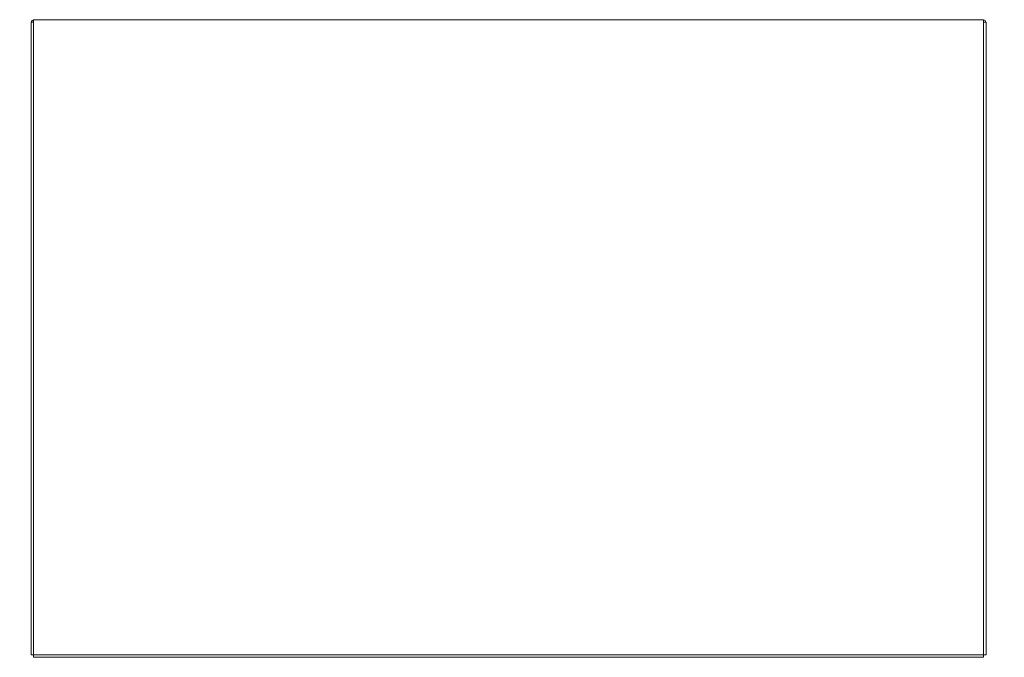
# Model space of a CAD drawing. Header units: inches. Extents: x 4 to 472, y 10 to 298.
# Tile 3 of 45: x 183 to 220, y 66 to 90. Entities that reach past the tile are written whole.
import ezdxf

# ---------------------------------------------------------------- set-up
doc = ezdxf.new("R2010")
doc.units = ezdxf.units.IN
doc.header["$LTSCALE"] = 28
doc.header["$MEASUREMENT"] = 0
doc.layers.add('Dimension (ANSI)', color=7, linetype='Continuous', lineweight=5)
doc.layers.add('Visible (ANSI)', color=7, linetype='Continuous', lineweight=5)
doc.styles.add('ROMANS', font='romans.shx')
doc.dimstyles.new('Default (ANSI)', dxfattribs={"dimscale": 28, "dimtxt": 0.08, "dimasz": 0.098425, "dimexe": 0.125, "dimexo": 0.0625, "dimgap": 0.031496, "dimtad": 0, "dimtih": 1, "dimtoh": 1, "dimrnd": 1e-08, "dimzin": 0, "dimdsep": 46, "dimtxsty": 'ROMANS', "dimcen": 0.09, "dimdle": 0.393701, "dimclrd": 256, "dimclre": 256, "dimclrt": 256, "dimadec": 0, "dimazin": 0, "dimtfac": 1.25, "dimtofl": 0, "dimtmove": 0, "dimatfit": 3, "dimfxl": 0, "dimtolj": 1, "dimtzin": 0, "dimlwd": -1, "dimlwe": -1, "dimarcsym": 0})

# ---------------------------------------------------------------- blocks, each defined once
blk = doc.blocks.new('*D12')
at = {"layer": 'Defpoints', "color": 0}
for p in [(219.269, 90.461), (219.269, 66.336), (231.556, 66.336)]:
    blk.add_point(p, dxfattribs=at)
at = {"layer": 'Dimension (ANSI)'}
for p, q in [((221.019, 90.461), (235.056, 90.461)), ((231.556, 87.706), (231.556, 83.366)), ((231.556, 69.092), (231.556, 71.896)), ((221.019, 66.336), (235.056, 66.336))]:
    blk.add_line(p, q, dxfattribs=at)
for points in [[(231.097, 87.706), (232.015, 87.706), (231.556, 90.461)], [(231.097, 69.092), (232.015, 69.092), (231.556, 66.336)]]:
    blk.add_solid(points, dxfattribs=at)
at = {"layer": 'Dimension (ANSI)', "insert": (231.556, 77.631), "char_height": 2.24, "attachment_point": 5, "style": 'ROMANS'}
blk.add_mtext('\\A1;24.13\\PTUB\\PDEPTH', dxfattribs=at)
blk = doc.blocks.new('*D13')
at = {"layer": 'Defpoints', "color": 0}
for p in [(218.363, 91.563), (219.269, 66.336), (246.845, 66.336)]:
    blk.add_point(p, dxfattribs=at)
at = {"layer": 'Dimension (ANSI)'}
for p, q in [((220.113, 91.563), (250.345, 91.563)), ((246.845, 88.807), (246.845, 81.538)), ((246.845, 69.092), (246.845, 76.361)), ((221.019, 66.336), (250.345, 66.336))]:
    blk.add_line(p, q, dxfattribs=at)
for points in [[(246.385, 88.807), (247.304, 88.807), (246.845, 91.563)], [(246.385, 69.092), (247.304, 69.092), (246.845, 66.336)]]:
    blk.add_solid(points, dxfattribs=at)
at = {"layer": 'Dimension (ANSI)', "insert": (246.845, 80.656), "char_height": 2.24, "attachment_point": 2, "style": 'ROMANS'}
blk.add_mtext('\\A1;(25.23)', dxfattribs=at)
blk = doc.blocks.new('*D22')
at = {"layer": 'Defpoints', "color": 0}
for p in [(183.238, 99.962), (184.051, 91.438), (183.238, 90.368)]:
    blk.add_point(p, dxfattribs=at)
at = {"layer": 'Dimension (ANSI)'}
for p, q in [((183.238, 92.118), (183.238, 103.462)), ((184.051, 93.188), (184.051, 103.462)), ((180.482, 99.962), (177.726, 99.962)), ((186.807, 99.962), (189.562, 99.962))]:
    blk.add_line(p, q, dxfattribs=at)
for points in [[(180.482, 100.421), (180.482, 99.503), (183.238, 99.962)], [(186.807, 100.421), (186.807, 99.503), (184.051, 99.962)]]:
    blk.add_solid(points, dxfattribs=at)
at = {"layer": 'Dimension (ANSI)', "insert": (167.244, 101.669), "char_height": 2.24, "attachment_point": 1, "style": 'ROMANS'}
blk.add_mtext('\\A1;(0.81)', dxfattribs=at)

msp = doc.modelspace()

# ---------------------------------------------------------------- linework, layer by layer
at = {"layer": 'Visible (ANSI)'}
for p, q in [((183.2377, 90.3677), (183.2377, 66.4301)), ((183.3314, 90.3677), (183.2377, 90.3677)), ((183.3314, 90.4614), (219.269, 90.4614)), ((183.3314, 90.4614), (183.3314, 90.3365)), ((183.3314, 90.3365), (183.3314, 66.4301)), ((219.269, 90.3365), (219.269, 90.4614)), ((219.3627, 90.3677), (219.269, 90.3677)), ((219.269, 66.4301), (219.269, 90.3365)), ((219.3627, 90.3677), (219.3627, 66.4301)), ((183.3314, 66.4301), (183.2377, 66.4301)), ((183.3314, 66.3364), (183.3314, 66.4301)), ((183.3314, 66.4301), (219.269, 66.4301)), ((219.269, 66.3364), (183.3314, 66.3364)), ((219.269, 66.3364), (219.269, 66.4301)), ((219.3627, 66.4301), (219.269, 66.4301))]:
    msp.add_line(p, q, dxfattribs=at)
for centre, radius, start, end in [((183.3626, 90.3365), 0.125, 104.48343, 165.51657), ((219.2377, 90.3365), 0.1249, 14.48343, 75.51657)]:
    msp.add_arc(centre, radius, start, end, dxfattribs=at)

# ---------------------------------------------------------------- dimensions: what is measured, and where the dimension line sits
at = {"layer": 'Dimension (ANSI)'}
for base, p1, p2, angle, text, override, picture, middle in [((183.2377, 99.9619), (184.0507, 91.4383), (183.2377, 90.3677), 180, '(<>)', {"dimgap": 0.031496, "dimtih": 0, "dimtoh": 0, "dimdec": 2, "dimtol": 0, "dimlim": 0, "dimtp": 0, "dimtm": 0, "dimtdec": 2, "dimatfit": 1}, '*D22', (172.044, 99.9619)), ((246.8447, 66.3364), (218.3632, 91.5632), (219.269, 66.3364), 90, '(<>)', {"dimgap": 0.031496, "dimdec": 2, "dimtol": 0, "dimlim": 0, "dimtp": 0, "dimtm": 0, "dimtdec": 2, "dimatfit": 1}, '*D13', (246.8447, 78.9498)), ((231.555883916, 66.3364321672), (219.268972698, 90.4614321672), (219.268972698, 66.3364321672), 90, '<>\\PTUB\\PDEPTH', {"dimdec": 2, "dimtp": 0, "dimtm": 0, "dimtdec": 2, "dimatfit": 1}, '*D12', (231.555883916, 77.6308060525))]:
    dim = msp.add_linear_dim(base=base, p1=p1, p2=p2, angle=angle, text=text, dimstyle='Default (ANSI)', override=override, dxfattribs=at)
    dim.commit()
    dim.dimension.update_dxf_attribs({"geometry": picture, "text_midpoint": middle, "dimtype": 160})

doc.saveas('drawing.dxf')
